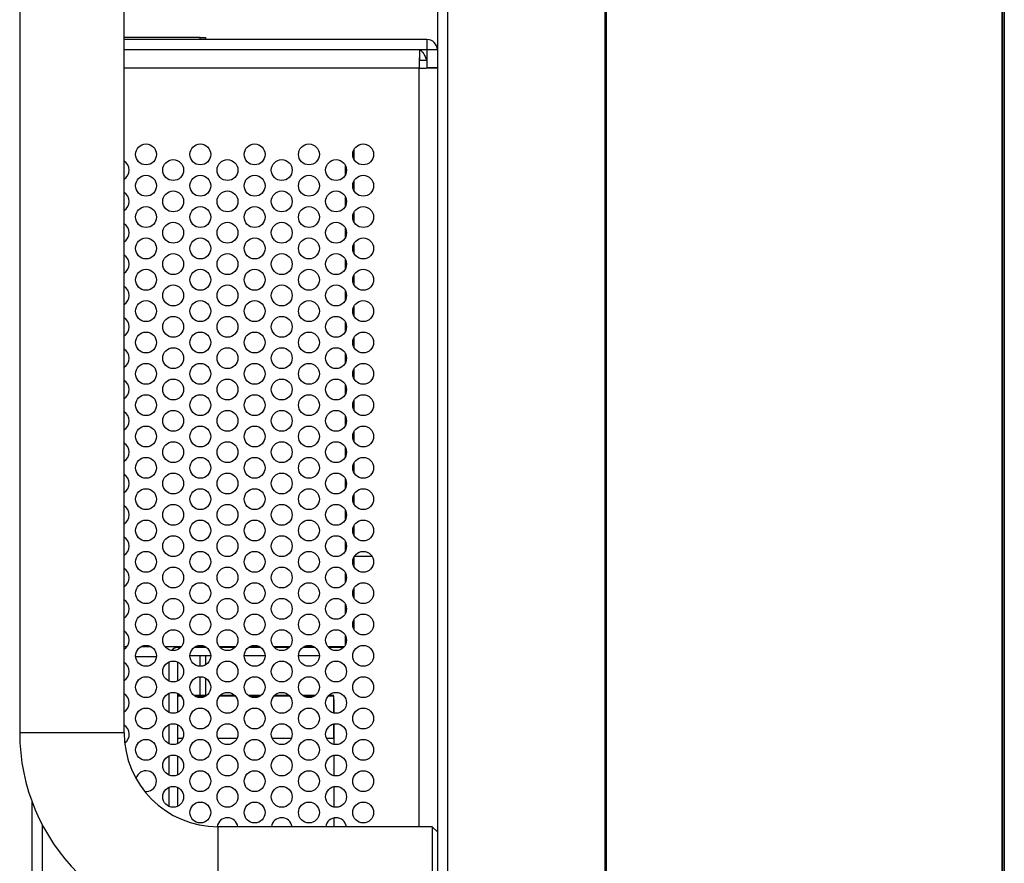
# Model space of a CAD drawing. Header units: millimetres. Extents: x 0 to 1118, y 0 to 864.
# Tile 18 of 65: x 40 to 64, y 463 to 483. Entities that reach past the tile are written whole.
import ezdxf

# ---------------------------------------------------------------- set-up
doc = ezdxf.new("R2010")
doc.units = ezdxf.units.MM

msp = doc.modelspace()

# ---------------------------------------------------------------- linework, layer by layer
at = {"color": 7, "linetype": 'Continuous', "lineweight": 30}
for p, q in [((64.0372, 339.4815), (64.0372, 509.7115)), ((64.0747, 509.7115), (64.0747, 339.4815)), ((50.4997, 509.344), (50.4997, 339.864)), ((50.7497, 340.0408), (50.7497, 509.1673)), ((64.0247, 343.234), (64.0247, 505.959)), ((54.5147, 344.4143), (54.5147, 504.7942)), ((54.5497, 344.4143), (54.5497, 504.7942)), ((40.4997, 489.064), (40.4997, 466.064)), ((42.9997, 466.064), (42.9997, 489.064)), ((44.8218, 482.704), (42.9997, 482.704)), ((50.2497, 482.654), (42.9997, 482.654)), ((44.8218, 482.704), (44.9468, 482.704)), ((44.9468, 482.704), (44.9468, 482.654)), ((50.2497, 482.654), (50.2497, 482.404)), ((50.2497, 482.404), (42.9997, 482.404)), ((50.0729, 482.4033), (42.9997, 482.4033)), ((43.6567, 482.4033), (43.6567, 482.404)), ((44.475, 482.4033), (44.475, 482.404)), ((46.593, 482.4033), (46.593, 482.404)), ((47.8927, 482.4033), (47.8927, 482.404)), ((48.4997, 482.404), (48.4997, 482.4033)), ((50.0729, 482.4033), (50.0729, 482.1533)), ((50.4997, 482.404), (50.2497, 482.404)), ((50.2497, 482.404), (50.2497, 481.9765)), ((50.2497, 482.1533), (50.0729, 482.1533)), ((50.4997, 481.9765), (50.2497, 481.9765)), ((48.4997, 480.0123), (48.4997, 479.7943)), ((48.4997, 479.2623), (48.4997, 479.0443)), ((48.4997, 478.5123), (48.4997, 478.2943)), ((48.4997, 477.7623), (48.4997, 477.5443)), ((48.4997, 477.0123), (48.4997, 476.7943)), ((48.4997, 476.2623), (48.4997, 476.0443)), ((48.4997, 475.5123), (48.4997, 475.2943)), ((48.4997, 474.7623), (48.4997, 474.5443)), ((48.4997, 474.0123), (48.4997, 473.7943)), ((48.4997, 473.2623), (48.4997, 473.0443)), ((48.4997, 472.5123), (48.4997, 472.2943)), ((48.4997, 471.7623), (48.4997, 471.5443)), ((48.4997, 471.0123), (48.4997, 470.7943)), ((48.4997, 470.2623), (48.4997, 470.0443)), ((48.514, 470.2878), (48.9355, 470.2878)), ((48.4997, 469.5123), (48.4997, 469.2943)), ((48.4997, 468.7623), (48.4997, 468.5443)), ((42.9997, 468.129), (43.0753, 468.129)), ((43.4172, 468.129), (43.6322, 468.129)), ((43.9742, 468.129), (44.3753, 468.129)), ((44.354, 468.104), (44.2997, 468.104)), ((44.9737, 468.104), (44.6757, 468.104)), ((44.7173, 468.129), (44.9322, 468.129)), ((44.9468, 468.1215), (44.9468, 468.104)), ((45.2742, 468.129), (45.6753, 468.129)), ((45.654, 468.104), (45.2955, 468.104)), ((46.2737, 468.104), (45.9757, 468.104)), ((46.0173, 468.129), (46.2322, 468.129)), ((46.5742, 468.129), (46.9753, 468.129)), ((46.954, 468.104), (46.5955, 468.104)), ((47.5737, 468.104), (47.2757, 468.104)), ((47.3172, 468.129), (47.5322, 468.129)), ((47.8742, 468.129), (48.2753, 468.129)), ((48.254, 468.104), (47.8955, 468.104)), ((43.7735, 467.879), (43.2759, 467.879)), ((44.2747, 467.7574), (44.2747, 467.2992)), ((45.0747, 467.904), (44.5747, 467.904)), ((44.9468, 467.904), (44.9468, 467.6852)), ((46.3747, 467.904), (45.8747, 467.904)), ((47.6747, 467.904), (47.1747, 467.904)), ((44.9468, 467.3715), (44.9468, 466.9561)), ((44.2747, 467.0074), (44.2747, 466.5492)), ((44.3505, 466.9561), (44.2747, 466.9561)), ((44.3505, 466.9561), (44.2747, 466.9561)), ((44.3697, 466.9348), (44.2747, 466.9348)), ((44.3697, 466.9348), (44.2747, 466.9348)), ((44.9783, 466.9561), (44.6711, 466.9561)), ((44.9783, 466.9561), (44.6711, 466.9561)), ((44.9462, 466.9348), (44.7033, 466.9348)), ((44.9462, 466.9348), (44.7033, 466.9348)), ((45.6697, 466.9348), (45.2797, 466.9348)), ((45.6697, 466.9348), (45.2797, 466.9348)), ((45.6505, 466.9561), (45.2989, 466.9561)), ((45.6505, 466.9561), (45.2989, 466.9561)), ((46.2783, 466.9561), (45.9711, 466.9561)), ((46.2783, 466.9561), (45.9711, 466.9561)), ((46.2462, 466.9348), (46.0033, 466.9348)), ((46.2462, 466.9348), (46.0033, 466.9348)), ((46.9697, 466.9348), (46.5797, 466.9348)), ((46.9697, 466.9348), (46.5797, 466.9348)), ((46.9505, 466.9561), (46.5989, 466.9561)), ((46.9505, 466.9561), (46.5989, 466.9561)), ((47.5783, 466.9561), (47.2711, 466.9561)), ((47.5783, 466.9561), (47.2711, 466.9561)), ((47.5462, 466.9348), (47.3033, 466.9348)), ((47.5462, 466.9348), (47.3033, 466.9348)), ((48.0247, 466.9348), (47.8797, 466.9348)), ((48.0247, 466.9348), (47.8797, 466.9348)), ((48.0247, 466.9561), (47.8989, 466.9561)), ((48.0247, 466.9561), (47.8989, 466.9561)), ((44.2747, 466.2574), (44.2747, 465.7992)), ((48.0247, 466.2686), (48.0247, 465.9348)), ((48.0247, 465.9348), (48.0247, 466.2686)), ((42.9997, 466.064), (40.4997, 466.064)), ((44.2747, 465.9348), (44.4066, 465.9348)), ((45.2429, 465.9348), (45.7066, 465.9348)), ((46.5429, 465.9348), (47.0066, 465.9348)), ((47.8429, 465.9348), (48.0247, 465.9348)), ((48.0247, 465.9348), (48.0247, 465.7834)), ((44.2747, 465.5074), (44.2747, 465.0492)), ((48.0247, 465.5233), (48.0247, 465.0334)), ((44.2747, 464.7574), (44.2747, 464.2992)), ((48.0247, 464.7733), (48.0247, 464.2834)), ((40.7997, 384.8054), (40.7997, 464.4027)), ((48.0247, 464.0233), (48.0247, 463.814)), ((50.3747, 463.814), (45.2497, 463.814)), ((45.2497, 461.314), (45.2497, 463.814)), ((50.4997, 463.689), (50.3747, 463.814)), ((50.3747, 463.814), (50.3747, 461.314))]:
    msp.add_line(p, q, dxfattribs=at)
at = {"color": 8, "linetype": 'Continuous', "lineweight": 30}
for p, q in [((44.8218, 482.654), (44.8218, 482.704)), ((48.2997, 482.4033), (48.2997, 482.404)), ((50.0656, 481.9692), (42.9997, 481.9692)), ((50.0656, 463.814), (50.0656, 481.9692)), ((48.2997, 479.4193), (48.2997, 479.6373)), ((48.2997, 478.6693), (48.2997, 478.8873)), ((48.2997, 477.9193), (48.2997, 478.1373)), ((48.2997, 477.1693), (48.2997, 477.3873)), ((48.2997, 476.4193), (48.2997, 476.6373)), ((48.2997, 475.6693), (48.2997, 475.8873)), ((48.2997, 474.9193), (48.2997, 475.1373)), ((48.2997, 474.1693), (48.2997, 474.3873)), ((48.2997, 473.4193), (48.2997, 473.6373)), ((48.2997, 472.6693), (48.2997, 472.8873)), ((48.2997, 471.9193), (48.2997, 472.1373)), ((48.2997, 471.1693), (48.2997, 471.3873)), ((48.2997, 470.4193), (48.2997, 470.6373)), ((48.2997, 469.6693), (48.2997, 469.8873)), ((48.2997, 468.9193), (48.2997, 469.1373)), ((48.2997, 468.1693), (48.2997, 468.3873)), ((44.2997, 468.104), (44.2997, 468.0618)), ((44.8218, 468.104), (44.8218, 468.129)), ((44.0747, 467.2992), (44.0747, 467.7574)), ((44.8218, 467.6533), (44.8218, 467.904)), ((44.8218, 466.9561), (44.8218, 467.4033)), ((44.0747, 466.5492), (44.0747, 467.0074)), ((44.0747, 465.7992), (44.0747, 466.2574)), ((44.0747, 465.0492), (44.0747, 465.5074)), ((44.0747, 464.2992), (44.0747, 464.7574)), ((41.0497, 385.3627), (41.0497, 463.8454))]:
    msp.add_line(p, q, dxfattribs=at)
at = {"color": 7, "linetype": 'Continuous', "lineweight": 30}
for centre in [(43.5247, 479.9033), (44.8247, 479.9033), (46.1247, 479.9033), (47.4247, 479.9033), (48.7247, 479.9033), (44.1747, 479.5283), (45.4747, 479.5283), (46.7747, 479.5283), (48.0747, 479.5283), (43.5247, 479.1533), (44.8247, 479.1533), (46.1247, 479.1533), (47.4247, 479.1533), (48.7247, 479.1533), (44.1747, 478.7783), (45.4747, 478.7783), (46.7747, 478.7783), (48.0747, 478.7783), (43.5247, 478.4033), (44.8247, 478.4033), (46.1247, 478.4033), (47.4247, 478.4033), (48.7247, 478.4033), (44.1747, 478.0283), (45.4747, 478.0283), (46.7747, 478.0283), (48.0747, 478.0283), (43.5247, 477.6533), (44.8247, 477.6533), (46.1247, 477.6533), (47.4247, 477.6533), (48.7247, 477.6533), (44.1747, 477.2783), (45.4747, 477.2783), (46.7747, 477.2783), (48.0747, 477.2783), (43.5247, 476.9033), (44.8247, 476.9033), (46.1247, 476.9033), (47.4247, 476.9033), (48.7247, 476.9033), (44.1747, 476.5283), (45.4747, 476.5283), (46.7747, 476.5283), (48.0747, 476.5283), (43.5247, 476.1533), (44.8247, 476.1533), (46.1247, 476.1533), (47.4247, 476.1533), (48.7247, 476.1533), (44.1747, 475.7783), (45.4747, 475.7783), (46.7747, 475.7783), (48.0747, 475.7783), (43.5247, 475.4033), (44.8247, 475.4033), (46.1247, 475.4033), (47.4247, 475.4033), (48.7247, 475.4033), (44.1747, 475.0283), (45.4747, 475.0283), (46.7747, 475.0283), (48.0747, 475.0283), (43.5247, 474.6533), (44.8247, 474.6533), (46.1247, 474.6533), (47.4247, 474.6533), (48.7247, 474.6533), (44.1747, 474.2783), (45.4747, 474.2783), (46.7747, 474.2783), (48.0747, 474.2783), (43.5247, 473.9033), (44.8247, 473.9033), (46.1247, 473.9033), (47.4247, 473.9033), (48.7247, 473.9033), (44.1747, 473.5283), (45.4747, 473.5283), (46.7747, 473.5283), (48.0747, 473.5283), (43.5247, 473.1533), (44.8247, 473.1533), (46.1247, 473.1533), (47.4247, 473.1533), (48.7247, 473.1533), (44.1747, 472.7783), (45.4747, 472.7783), (46.7747, 472.7783), (48.0747, 472.7783), (43.5247, 472.4033), (44.8247, 472.4033), (46.1247, 472.4033), (47.4247, 472.4033), (48.7247, 472.4033), (44.1747, 472.0283), (45.4747, 472.0283), (46.7747, 472.0283), (48.0747, 472.0283), (43.5247, 471.6533), (44.8247, 471.6533), (46.1247, 471.6533), (47.4247, 471.6533), (48.7247, 471.6533), (44.1747, 471.2783), (45.4747, 471.2783), (46.7747, 471.2783), (48.0747, 471.2783), (43.5247, 470.9033), (44.8247, 470.9033), (46.1247, 470.9033), (47.4247, 470.9033), (48.7247, 470.9033), (44.1747, 470.5283), (45.4747, 470.5283), (46.7747, 470.5283), (48.0747, 470.5283), (43.5247, 470.1533), (44.8247, 470.1533), (46.1247, 470.1533), (47.4247, 470.1533), (48.7247, 470.1533), (44.1747, 469.7783), (45.4747, 469.7783), (46.7747, 469.7783), (48.0747, 469.7783), (43.5247, 469.4033), (44.8247, 469.4033), (46.1247, 469.4033), (47.4247, 469.4033), (48.7247, 469.4033), (44.1747, 469.0283), (45.4747, 469.0283), (46.7747, 469.0283), (48.0747, 469.0283), (43.5247, 468.6533), (44.8247, 468.6533), (46.1247, 468.6533), (47.4247, 468.6533), (48.7247, 468.6533), (44.1747, 468.2783), (45.4747, 468.2783), (46.7747, 468.2783), (48.0747, 468.2783), (43.5247, 467.9033), (44.8247, 467.9033), (46.1247, 467.9033), (47.4247, 467.9033), (48.7247, 467.9033), (44.1747, 467.5283), (45.4747, 467.5283), (46.7747, 467.5283), (48.0747, 467.5283), (43.5247, 467.1533), (44.8247, 467.1533), (46.1247, 467.1533), (47.4247, 467.1533), (48.7247, 467.1533), (44.1747, 466.7783), (45.4747, 466.7783), (46.7747, 466.7783), (48.0747, 466.7783), (43.5247, 466.4033), (44.8247, 466.4033), (46.1247, 466.4033), (47.4247, 466.4033), (48.7247, 466.4033), (44.1747, 466.0283), (45.4747, 466.0283), (46.7747, 466.0283), (48.0747, 466.0283), (43.5247, 465.6533), (44.8247, 465.6533), (46.1247, 465.6533), (47.4247, 465.6533), (48.7247, 465.6533), (44.1747, 465.2783), (45.4747, 465.2783), (46.7747, 465.2783), (48.0747, 465.2783), (44.8247, 464.9033), (46.1247, 464.9033), (47.4247, 464.9033), (48.7247, 464.9033), (44.1747, 464.5283), (45.4747, 464.5283), (46.7747, 464.5283), (48.0747, 464.5283), (44.8247, 464.1533), (46.1247, 464.1533), (47.4247, 464.1533), (48.7247, 464.1533)]:
    msp.add_circle(centre, 0.25, dxfattribs=at)
for centre, radius, start, end in [((50.2497, 482.404), 0.25, 0, 90), ((42.8747, 479.5283), 0.25, 300, 60), ((42.8747, 478.7783), 0.25, 300, 60), ((42.8747, 478.0283), 0.25, 300, 60), ((42.8747, 477.2783), 0.25, 300, 60), ((42.8747, 476.5283), 0.25, 300, 60), ((42.8747, 475.7783), 0.25, 300, 60), ((42.8747, 475.0283), 0.25, 300, 60), ((42.8747, 474.2783), 0.25, 300, 60), ((42.8747, 473.5283), 0.25, 300, 60), ((42.8747, 472.7783), 0.25, 300, 60), ((42.8747, 472.0283), 0.25, 300, 60), ((42.8747, 471.2783), 0.25, 300, 60), ((42.8747, 470.5283), 0.25, 300, 60), ((42.8747, 469.7783), 0.25, 300, 60), ((42.8747, 469.0283), 0.25, 300, 60), ((42.8747, 468.2783), 0.25, 300, 60), ((44.2997, 467.879), 0.225, 90, 137.3092), ((42.8747, 467.5283), 0.25, 300, 60), ((42.8747, 466.7783), 0.25, 300, 60), ((42.8747, 466.0283), 0.25, 303.57855, 60), ((45.2497, 466.064), 4.75, 180, 270), ((45.2497, 466.064), 2.25, 180, 270), ((43.5247, 464.9033), 0.25, 263.29493, 164.57695), ((45.4747, 463.7783), 0.25, 8.2153, 171.75884), ((46.7747, 463.7783), 0.25, 8.2153, 171.7847), ((48.0747, 463.7783), 0.25, 8.2153, 171.7847)]:
    msp.add_arc(centre, radius, start, end, dxfattribs=at)
for points, knots in [([(50.0729, 482.4033), (50.0723, 482.3968), (50.0711, 482.3837), (50.0693, 482.2833), (50.0674, 482.1398), (50.0662, 482.0261), (50.0656, 481.9692)], [0, 0, 0, 0, 0.2499974, 0.5000033, 0.7500015, 1, 1, 1, 1]), ([(50.0729, 482.4033), (50.0877, 482.3996), (50.1171, 482.392), (50.1613, 482.3342), (50.2055, 482.2516), (50.235, 482.1861), (50.2497, 482.1533)], [0, 0, 0, 0, 0.25000086, 0.50000284, 0.74999825, 1, 1, 1, 1]), ([(50.0656, 481.9692), (50.1225, 481.9698), (50.2362, 481.971), (50.3797, 481.9729), (50.4801, 481.9747), (50.4932, 481.9759), (50.4997, 481.9765)], [0, 0, 0, 0, 0.250001, 0.4999968, 0.7500025, 1, 1, 1, 1]), ([(48.0247, 466.5352), (48.0247, 466.5951), (48.0247, 466.7507), (48.0247, 466.8973), (48.0247, 466.9223), (48.0247, 466.9348)], [0, 0, 0, 0, 0.2384161, 0.6192083, 1, 1, 1, 1]), ([(48.0247, 466.8594), (48.0247, 466.8591), (48.0247, 466.8337), (48.0247, 466.7177), (48.0247, 466.5714), (48.0247, 466.5352)], [0, 0, 0, 0, 0.0072034, 0.7542677, 1, 1, 1, 1])]:
    msp.add_open_spline(points, degree=3, knots=knots, dxfattribs=at)

doc.saveas('drawing.dxf')
